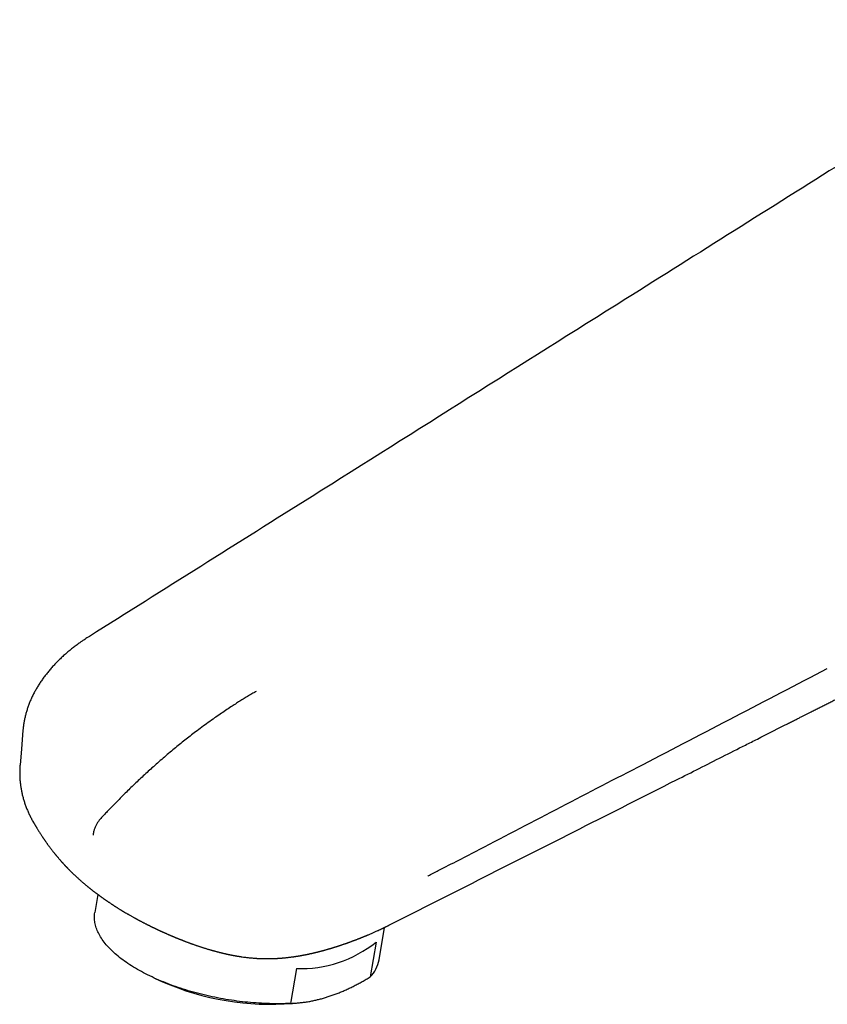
# Model space of a CAD drawing. Header units: millimetres. Extents: x 8 to 609, y 12 to 425.
# Tile 5 of 32: x 455 to 522, y 140 to 222. Entities that reach past the tile are written whole.
import ezdxf

# ---------------------------------------------------------------- set-up
doc = ezdxf.new("R2010")
doc.units = ezdxf.units.MM

msp = doc.modelspace()

# ---------------------------------------------------------------- linework, layer by layer
at = {"color": 7, "linetype": 'Continuous', "lineweight": 30}
for p, q in [((454.593, 159.619), (454.592, 159.615)), ((455.717, 154.837), (455.714, 154.842)), ((461.071, 148.85), (460.82, 147.341)), ((463.525, 147.245), (463.646, 147.171)), ((484.494, 143.402), (484.943, 146.099)), ((484.237, 144.882), (483.755, 141.985)), ((477.607, 142.678), (477.125, 139.781)), ((465.859, 141.852), (466.461, 141.581)), ((477.292, 139.779), (477.764, 139.823))]:
    msp.add_line(p, q, dxfattribs=at)
at = {"color": 7, "linetype": 'Continuous', "lineweight": 30, "flags": 128}
for points in [[(454.833, 162.488), (454.705, 160.96), (454.591, 159.615)], [(477.125, 139.781), (476.912, 139.771), (476.697, 139.763), (476.48, 139.757), (476.263, 139.754), (476.043, 139.752), (475.823, 139.753), (475.601, 139.755), (475.378, 139.76), (475.155, 139.767), (474.93, 139.776), (474.704, 139.787), (474.478, 139.8), (474.251, 139.815), (474.023, 139.832), (473.795, 139.851), (473.567, 139.873), (473.338, 139.896), (473.109, 139.921), (472.879, 139.949), (472.65, 139.978), (472.42, 140.01), (472.191, 140.044), (471.962, 140.079), (471.733, 140.117), (471.505, 140.156), (471.276, 140.197), (471.049, 140.241), (470.822, 140.286), (470.596, 140.333), (470.37, 140.382), (470.145, 140.433), (469.922, 140.486), (469.699, 140.54), (469.477, 140.597), (469.257, 140.655), (469.038, 140.715), (468.82, 140.777), (468.604, 140.84), (468.389, 140.905), (468.176, 140.972), (467.964, 141.04), (467.754, 141.11), (467.546, 141.182), (467.34, 141.255), (467.136, 141.33), (466.934, 141.406), (466.734, 141.483), (466.536, 141.563), (466.341, 141.643), (466.148, 141.725), (465.957, 141.808), (465.769, 141.893), (465.584, 141.979), (465.401, 142.066), (465.221, 142.155), (465.043, 142.244), (464.869, 142.335), (464.697, 142.427), (464.528, 142.52), (464.363, 142.614), (464.2, 142.709), (464.041, 142.806), (463.885, 142.903), (463.732, 143.001), (463.582, 143.1), (463.436, 143.199), (463.293, 143.3), (463.154, 143.401), (463.018, 143.503), (462.886, 143.606), (462.758, 143.71), (462.633, 143.814), (462.512, 143.918), (462.395, 144.024), (462.282, 144.129), (462.172, 144.235), (462.067, 144.342), (461.965, 144.449), (461.867, 144.556), (461.774, 144.664), (461.684, 144.772), (461.599, 144.88), (461.517, 144.988), (461.44, 145.097), (461.367, 145.205), (461.299, 145.314), (461.234, 145.422), (461.174, 145.531), (461.118, 145.639), (461.066, 145.748), (461.019, 145.856), (460.976, 145.964), (460.938, 146.072), (460.903, 146.18), (460.874, 146.287), (460.848, 146.394), (460.827, 146.501), (460.811, 146.607), (460.799, 146.713), (460.791, 146.818), (460.788, 146.922), (460.789, 147.027), (460.794, 147.13), (460.804, 147.233), (460.819, 147.335), (460.82, 147.341)]]:
    msp.add_lwpolyline(points, dxfattribs=at)
at = {"color": 7, "linetype": 'Continuous', "lineweight": 30}
for centre, radius, start, end in [((477.942, 152.744), 10.072, 268.09491, 308.68152), ((481.8, 143.906), 2.741, 315.4979, 349.39685), ((475.468, 162.264), 22.559, 246.46906, 274.63728)]:
    msp.add_arc(centre, radius, start, end, dxfattribs=at)
for points, knots in [([(542.005, 221.637), (541.994, 221.63), (541.926, 221.588), (541.797, 221.506), (541.608, 221.387), (541.401, 221.257), (540.408, 220.633), (538.436, 219.394), (532.411, 215.606), (521.211, 208.564), (502.354, 196.709), (481.444, 183.564), (466.559, 174.207), (460.381, 170.324)], [0, 0, 0, 0, 0.0003997, 0.0024503, 0.0047242, 0.0073865, 0.0100408, 0.0412187, 0.0798478, 0.2314816, 0.4528769, 0.7729292, 1, 1, 1, 1]), ([(518.209, 162.9), (518.273, 162.932), (518.398, 162.996), (518.581, 163.088), (518.757, 163.177), (518.924, 163.261), (519.082, 163.341), (519.231, 163.416), (519.372, 163.487), (519.505, 163.554), (519.63, 163.618), (519.749, 163.678), (519.862, 163.735), (519.972, 163.79), (520.081, 163.845), (520.189, 163.9), (520.297, 163.954), (520.478, 164.046), (520.732, 164.174), (521.055, 164.337), (521.371, 164.497), (521.638, 164.632), (521.857, 164.742), (522.029, 164.829), (522.201, 164.916), (522.375, 165.004), (522.556, 165.095), (522.746, 165.191), (522.939, 165.288), (523.134, 165.387), (523.331, 165.486), (523.536, 165.59), (523.748, 165.697), (523.968, 165.808), (524.171, 165.91), (524.353, 166.002), (524.509, 166.081), (524.657, 166.156), (524.799, 166.227), (524.933, 166.295), (525.058, 166.358), (525.173, 166.416), (525.28, 166.47), (525.38, 166.521), (525.474, 166.568), (525.557, 166.61), (525.63, 166.647), (525.694, 166.679), (525.756, 166.711), (525.818, 166.742), (525.884, 166.775), (525.967, 166.817), (526.07, 166.869), (526.193, 166.931), (526.322, 166.997), (526.459, 167.066), (526.602, 167.138), (526.753, 167.214), (526.909, 167.293), (527.068, 167.373), (527.228, 167.454), (527.437, 167.559), (527.695, 167.69), (528.004, 167.845), (528.273, 167.981), (528.501, 168.097), (528.687, 168.191), (528.876, 168.286), (529.064, 168.381), (529.25, 168.475), (529.441, 168.571), (529.635, 168.669), (529.832, 168.769), (530.021, 168.864), (530.196, 168.952), (530.357, 169.034), (530.505, 169.108), (530.647, 169.18), (530.783, 169.249), (530.918, 169.317), (531.054, 169.386), (531.192, 169.455), (531.339, 169.529), (531.495, 169.608), (531.659, 169.691), (531.827, 169.776), (532.001, 169.863), (532.182, 169.955), (532.371, 170.051), (532.564, 170.148), (532.76, 170.247), (532.957, 170.346), (533.162, 170.45), (533.374, 170.557), (533.594, 170.668), (533.789, 170.766), (533.956, 170.851), (534.089, 170.918), (534.215, 170.981), (534.335, 171.042), (534.448, 171.099), (534.554, 171.152), (534.656, 171.204), (534.754, 171.254), (534.847, 171.301), (534.932, 171.344), (535.009, 171.382), (535.073, 171.414), (535.124, 171.44), (535.164, 171.46), (535.202, 171.48), (535.242, 171.5), (535.288, 171.523), (535.342, 171.551), (535.407, 171.583), (535.481, 171.621), (535.568, 171.664), (535.663, 171.713), (535.768, 171.765), (535.878, 171.821), (535.993, 171.879), (536.113, 171.94), (536.24, 172.004), (536.375, 172.072), (536.518, 172.144), (536.669, 172.22), (536.832, 172.303), (537.01, 172.393), (537.202, 172.49), (537.404, 172.591), (537.615, 172.698), (537.835, 172.809), (538.064, 172.925), (538.303, 173.045), (538.551, 173.171), (538.809, 173.301), (539.074, 173.435), (539.347, 173.572), (539.627, 173.714), (539.916, 173.86), (540.112, 173.958), (540.211, 174.009)], [0, 0, 0, 0, 0.00871, 0.017051, 0.025021, 0.032622, 0.039853, 0.046595, 0.05298, 0.059008, 0.064679, 0.070098, 0.075173, 0.080154, 0.085104, 0.090024, 0.094913, 0.099772, 0.11476, 0.12945, 0.143842, 0.157936, 0.165856, 0.173678, 0.181404, 0.189228, 0.197451, 0.206077, 0.215106, 0.223737, 0.232707, 0.242015, 0.251662, 0.261647, 0.271971, 0.279374, 0.286458, 0.293214, 0.299641, 0.30574, 0.311511, 0.316651, 0.3215, 0.326056, 0.330321, 0.334293, 0.337381, 0.340265, 0.342992, 0.345825, 0.348808, 0.35194, 0.357163, 0.362755, 0.368716, 0.374877, 0.381388, 0.388249, 0.395389, 0.402619, 0.40993, 0.41732, 0.431078, 0.445105, 0.459401, 0.467775, 0.47624, 0.484794, 0.493432, 0.501919, 0.510137, 0.519476, 0.528441, 0.537032, 0.545249, 0.552269, 0.558991, 0.565414, 0.571547, 0.577644, 0.583828, 0.590099, 0.596455, 0.603826, 0.611309, 0.618905, 0.626727, 0.634951, 0.643577, 0.652606, 0.661237, 0.670206, 0.679514, 0.689161, 0.699146, 0.70947, 0.715815, 0.721864, 0.727606, 0.733041, 0.73817, 0.742991, 0.747506, 0.752117, 0.756358, 0.760226, 0.763724, 0.76685, 0.768856, 0.770672, 0.772301, 0.774056, 0.776162, 0.778618, 0.781425, 0.784917, 0.788833, 0.793173, 0.797936, 0.803124, 0.808209, 0.813643, 0.819429, 0.825564, 0.83205, 0.838886, 0.846073, 0.854384, 0.863118, 0.872276, 0.881858, 0.891865, 0.902295, 0.913149, 0.924427, 0.93613, 0.948256, 0.960579, 0.97331, 0.986451, 1, 1, 1, 1]), ([(460.386, 170.329), (460.377, 170.323), (460.304, 170.278), (460.169, 170.193), (459.99, 170.077), (459.84, 169.977), (459.717, 169.893), (459.613, 169.82), (459.49, 169.733), (459.349, 169.631), (459.191, 169.513), (459.035, 169.394), (458.883, 169.273), (458.732, 169.152), (458.584, 169.029), (458.439, 168.906), (458.297, 168.781), (458.156, 168.655), (458.018, 168.526), (457.882, 168.397), (457.75, 168.268), (457.621, 168.138), (457.494, 168.006), (457.369, 167.873), (457.247, 167.738), (457.127, 167.602), (457.01, 167.465), (456.896, 167.327), (456.786, 167.19), (456.68, 167.053), (456.576, 166.915), (456.474, 166.774), (456.375, 166.632), (456.278, 166.49), (456.185, 166.347), (456.095, 166.203), (456.008, 166.059), (455.924, 165.914), (455.843, 165.768), (455.764, 165.622), (455.689, 165.475), (455.617, 165.327), (455.548, 165.179), (455.482, 165.03), (455.419, 164.881), (455.359, 164.732), (455.302, 164.582), (455.248, 164.432), (455.198, 164.281), (455.15, 164.13), (455.106, 163.979), (455.064, 163.828), (455.026, 163.676), (454.991, 163.525), (454.959, 163.373), (454.93, 163.22), (454.904, 163.068), (454.881, 162.915), (454.861, 162.763), (454.845, 162.62), (454.837, 162.529), (454.834, 162.488)], [0, 0, 0, 0, 0.0029295, 0.0228749, 0.0425836, 0.0596863, 0.0708945, 0.0824847, 0.0938904, 0.1119033, 0.1298953, 0.1478644, 0.1658138, 0.1837462, 0.2016647, 0.2195721, 0.2374714, 0.2553654, 0.2733033, 0.2915065, 0.3091796, 0.3269365, 0.3447592, 0.3626309, 0.380534, 0.39845, 0.4163558, 0.4342297, 0.4520435, 0.4690019, 0.4867865, 0.5045192, 0.522202, 0.5398378, 0.5574299, 0.5749812, 0.5924952, 0.6099752, 0.6274249, 0.6448485, 0.6622804, 0.6797063, 0.697072, 0.7143821, 0.7316415, 0.7488551, 0.7660281, 0.7831656, 0.8002731, 0.817356, 0.8344133, 0.8514328, 0.8684056, 0.8853495, 0.9022677, 0.9191638, 0.9360415, 0.9529045, 0.9697565, 0.9866013, 1, 1, 1, 1]), ([(488.552, 150.375), (488.559, 150.379), (488.85, 150.53), (490.278, 151.27), (496.244, 154.364), (507.042, 159.966), (516.702, 164.984), (521.818, 167.642)], [0, 0, 0, 0, 0.000658, 0.026274, 0.128734, 0.538577, 1, 1, 1, 1]), ([(474.256, 165.738), (474.165, 165.687), (473.953, 165.567), (473.619, 165.371), (473.253, 165.151), (472.888, 164.924), (472.524, 164.693), (472.13, 164.437), (471.705, 164.155), (471.25, 163.847), (470.77, 163.514), (470.266, 163.155), (469.736, 162.769), (469.235, 162.394), (468.763, 162.032), (468.319, 161.684), (467.877, 161.329), (467.426, 160.962), (466.969, 160.58), (466.505, 160.185), (466.043, 159.783), (465.596, 159.387), (465.166, 158.998), (464.752, 158.616), (464.339, 158.229), (463.937, 157.844), (463.545, 157.464), (463.144, 157.067), (462.726, 156.646), (462.29, 156.2), (461.909, 155.803), (461.583, 155.457), (461.401, 155.262), (461.311, 155.164)], [0, 0, 0, 0, 0.020325, 0.04783, 0.075336, 0.102719, 0.130104, 0.157487, 0.191778, 0.22607, 0.26036, 0.300459, 0.34056, 0.380659, 0.414527, 0.448398, 0.482269, 0.516136, 0.551965, 0.587797, 0.623629, 0.659457, 0.69193, 0.724405, 0.75688, 0.789352, 0.819742, 0.850132, 0.88525, 0.920369, 0.955487, 0.977744, 1, 1, 1, 1]), ([(485.302, 146.282), (490.607, 148.962), (498.587, 152.992), (507.843, 157.666), (512.436, 159.985), (514.685, 161.121), (516.399, 161.986), (517.47, 162.527), (518.209, 162.9)], [0, 0, 0, 0, 0.483718, 0.727705, 0.84376, 0.902341, 0.932663, 1, 1, 1, 1]), ([(454.592, 159.62), (454.588, 159.578), (454.581, 159.485), (454.573, 159.34), (454.567, 159.188), (454.564, 159.036), (454.564, 158.885), (454.567, 158.732), (454.573, 158.579), (454.583, 158.426), (454.595, 158.274), (454.61, 158.121), (454.629, 157.968), (454.65, 157.816), (454.674, 157.665), (454.702, 157.515), (454.732, 157.365), (454.765, 157.214), (454.801, 157.063), (454.841, 156.911), (454.884, 156.761), (454.929, 156.61), (454.978, 156.46), (455.029, 156.31), (455.084, 156.161), (455.141, 156.012), (455.201, 155.866), (455.264, 155.721), (455.329, 155.576), (455.399, 155.431), (455.472, 155.285), (455.548, 155.138), (455.627, 154.993), (455.684, 154.892), (455.714, 154.84), (455.716, 154.837)], [0, 0, 0, 0, 0.0256773, 0.0569825, 0.0883537, 0.1186129, 0.1495699, 0.1806079, 0.2117113, 0.2428629, 0.2740452, 0.3052405, 0.3364271, 0.3675846, 0.398695, 0.4297231, 0.4602072, 0.4916665, 0.5231214, 0.5545773, 0.5860379, 0.617508, 0.6489928, 0.6804974, 0.7120271, 0.7435868, 0.7752401, 0.805467, 0.8368798, 0.8685687, 0.9005164, 0.9326959, 0.9650762, 0.9976225, 1, 1, 1, 1]), ([(461.311, 155.164), (461.284, 155.135), (461.231, 155.075), (461.155, 154.978), (461.081, 154.875), (461.013, 154.769), (460.95, 154.659), (460.893, 154.547), (460.841, 154.432), (460.795, 154.313), (460.754, 154.189), (460.726, 154.084), (460.708, 154), (460.697, 153.937), (460.688, 153.874), (460.681, 153.818), (460.679, 153.784), (460.678, 153.77)], [0, 0, 0, 0, 0.076551, 0.153633, 0.232392, 0.31173, 0.388281, 0.466201, 0.544121, 0.623459, 0.708094, 0.793449, 0.837288, 0.881128, 0.925367, 0.969607, 1, 1, 1, 1]), ([(455.713, 154.842), (455.716, 154.837), (455.73, 154.813), (455.753, 154.772), (455.782, 154.724), (455.805, 154.684), (455.824, 154.652), (455.84, 154.626), (455.853, 154.604), (455.862, 154.587), (455.871, 154.573), (455.881, 154.556), (455.896, 154.531), (455.916, 154.498), (455.94, 154.458), (455.967, 154.413), (456.003, 154.354), (456.05, 154.277), (456.109, 154.182), (456.174, 154.078), (456.244, 153.969), (456.313, 153.861), (456.378, 153.762), (456.43, 153.682), (456.472, 153.62), (456.503, 153.573), (456.532, 153.53), (456.558, 153.492), (456.578, 153.462), (456.593, 153.441), (456.602, 153.427), (456.61, 153.415), (456.619, 153.403), (456.633, 153.382), (456.655, 153.35), (456.686, 153.306), (456.724, 153.251), (456.769, 153.187), (456.817, 153.119), (456.867, 153.049), (456.917, 152.98), (456.968, 152.911), (457.018, 152.843), (457.078, 152.761), (457.149, 152.668), (457.228, 152.565), (457.302, 152.469), (457.371, 152.381), (457.427, 152.31), (457.47, 152.257), (457.5, 152.22), (457.527, 152.187), (457.553, 152.155), (457.579, 152.123), (457.61, 152.085), (457.646, 152.042), (457.683, 151.997), (457.732, 151.939), (457.79, 151.871), (457.86, 151.788), (457.935, 151.703), (457.999, 151.63), (458.049, 151.574), (458.081, 151.538), (458.108, 151.508), (458.13, 151.484), (458.148, 151.464), (458.168, 151.441), (458.197, 151.41), (458.236, 151.368), (458.273, 151.327), (458.306, 151.291), (458.334, 151.262), (458.364, 151.23), (458.395, 151.197), (458.425, 151.165), (458.453, 151.136), (458.48, 151.108), (458.508, 151.079), (458.537, 151.049), (458.568, 151.017), (458.597, 150.987), (458.626, 150.957), (458.657, 150.926), (458.69, 150.893), (458.726, 150.857), (458.762, 150.82), (458.798, 150.784), (458.831, 150.753), (458.857, 150.726), (458.88, 150.704), (458.901, 150.683), (458.922, 150.663), (458.946, 150.64), (458.972, 150.615), (459.018, 150.57), (459.085, 150.507), (459.16, 150.435), (459.228, 150.372), (459.29, 150.315), (459.359, 150.251), (459.434, 150.183), (459.511, 150.114), (459.589, 150.044), (459.666, 149.977), (459.741, 149.912), (459.816, 149.847), (459.887, 149.786), (459.955, 149.729), (460.02, 149.675), (460.085, 149.62), (460.148, 149.568), (460.204, 149.523), (460.249, 149.486), (460.284, 149.458), (460.315, 149.433), (460.346, 149.408), (460.384, 149.377), (460.432, 149.339), (460.489, 149.294), (460.549, 149.246), (460.609, 149.2), (460.666, 149.155), (460.724, 149.111), (460.779, 149.069), (460.833, 149.028), (460.885, 148.989), (460.936, 148.95), (460.987, 148.912), (461.039, 148.874), (461.092, 148.834), (461.146, 148.795), (461.198, 148.757), (461.245, 148.723), (461.291, 148.689), (461.339, 148.655), (461.39, 148.618), (461.446, 148.579), (461.501, 148.54), (461.555, 148.502), (461.607, 148.465), (461.662, 148.427), (461.719, 148.388), (461.773, 148.35), (461.823, 148.316), (461.875, 148.28), (461.936, 148.239), (462.006, 148.191), (462.082, 148.141), (462.154, 148.092), (462.218, 148.049), (462.271, 148.015), (462.319, 147.983), (462.361, 147.956), (462.398, 147.932), (462.434, 147.908), (462.475, 147.882), (462.525, 147.85), (462.583, 147.813), (462.646, 147.772), (462.715, 147.729), (462.788, 147.683), (462.855, 147.642), (462.91, 147.608), (462.949, 147.584), (462.98, 147.564), (463.008, 147.547), (463.037, 147.529), (463.073, 147.507), (463.116, 147.481), (463.167, 147.451), (463.252, 147.4), (463.374, 147.328), (463.497, 147.256), (463.584, 147.206), (463.619, 147.186), (463.633, 147.178)], [0, 0, 0, 0, 0.001562, 0.007561, 0.012824, 0.016748, 0.02013, 0.022969, 0.025263, 0.027012, 0.028236, 0.029796, 0.032443, 0.036065, 0.040419, 0.045152, 0.050262, 0.059366, 0.069474, 0.080591, 0.092689, 0.104442, 0.115165, 0.124852, 0.130302, 0.135356, 0.140013, 0.144262, 0.147728, 0.149761, 0.151187, 0.152191, 0.153529, 0.155283, 0.159008, 0.163828, 0.169746, 0.176767, 0.184897, 0.192067, 0.19987, 0.207626, 0.21514, 0.222411, 0.234787, 0.246377, 0.257175, 0.267177, 0.276376, 0.281084, 0.285348, 0.289165, 0.292534, 0.296111, 0.300406, 0.305474, 0.310824, 0.316125, 0.325467, 0.334828, 0.344883, 0.355708, 0.360565, 0.364888, 0.368482, 0.371345, 0.373477, 0.37553, 0.3796, 0.384708, 0.390818, 0.394212, 0.397831, 0.401676, 0.405747, 0.40986, 0.413317, 0.41666, 0.420213, 0.42411, 0.427822, 0.431891, 0.435254, 0.438969, 0.443575, 0.447821, 0.452619, 0.457359, 0.461392, 0.464775, 0.467422, 0.469905, 0.472576, 0.475434, 0.478573, 0.482231, 0.492538, 0.5033, 0.509967, 0.517249, 0.526053, 0.535112, 0.544279, 0.553906, 0.56299, 0.571745, 0.580444, 0.589533, 0.596756, 0.604489, 0.612094, 0.619547, 0.626566, 0.631282, 0.635268, 0.638567, 0.642034, 0.645993, 0.651718, 0.658389, 0.665703, 0.672397, 0.678749, 0.68522, 0.691919, 0.697704, 0.703521, 0.709339, 0.715077, 0.720839, 0.726922, 0.733302, 0.739148, 0.744353, 0.749338, 0.754693, 0.760464, 0.766695, 0.773171, 0.779005, 0.784592, 0.790615, 0.797088, 0.803327, 0.808556, 0.813515, 0.82071, 0.828378, 0.836518, 0.845514, 0.851831, 0.857586, 0.862699, 0.867184, 0.871113, 0.874538, 0.879006, 0.884319, 0.890482, 0.89739, 0.904543, 0.912276, 0.920596, 0.925485, 0.929579, 0.93284, 0.935266, 0.938303, 0.942058, 0.946543, 0.951765, 0.957694, 0.97325, 0.989307, 0.995755, 1, 1, 1, 1]), ([(463.523, 147.242), (463.538, 147.233), (463.59, 147.203), (463.677, 147.152), (463.783, 147.091), (463.884, 147.034), (463.977, 146.982), (464.062, 146.935), (464.138, 146.892), (464.206, 146.855), (464.267, 146.822), (464.319, 146.794), (464.363, 146.77), (464.394, 146.754), (464.414, 146.743), (464.426, 146.737), (464.436, 146.731), (464.447, 146.726), (464.461, 146.718), (464.481, 146.707), (464.509, 146.693), (464.541, 146.676), (464.591, 146.649), (464.656, 146.615), (464.735, 146.574), (464.81, 146.535), (464.886, 146.496), (464.964, 146.456), (465.047, 146.413), (465.118, 146.378), (465.172, 146.35), (465.21, 146.331), (465.248, 146.312), (465.29, 146.291), (465.338, 146.267), (465.389, 146.242), (465.436, 146.219), (465.477, 146.198), (465.513, 146.181), (465.545, 146.165), (465.575, 146.15), (465.602, 146.137), (465.63, 146.124), (465.665, 146.106), (465.709, 146.085), (465.759, 146.061), (465.808, 146.038), (465.857, 146.014), (465.903, 145.992), (465.945, 145.973), (465.979, 145.956), (466.007, 145.943), (466.034, 145.931), (466.062, 145.917), (466.094, 145.902), (466.129, 145.886), (466.167, 145.868), (466.207, 145.849), (466.248, 145.831), (466.285, 145.813), (466.316, 145.799), (466.344, 145.786), (466.374, 145.772), (466.41, 145.756), (466.449, 145.738), (466.491, 145.719), (466.533, 145.7), (466.575, 145.681), (466.612, 145.665), (466.646, 145.649), (466.683, 145.633), (466.729, 145.613), (466.79, 145.585), (466.858, 145.555), (466.926, 145.526), (466.984, 145.5), (467.033, 145.479), (467.07, 145.464), (467.103, 145.449), (467.139, 145.434), (467.183, 145.415), (467.231, 145.395), (467.278, 145.375), (467.324, 145.355), (467.369, 145.336), (467.411, 145.319), (467.447, 145.303), (467.475, 145.292), (467.496, 145.283), (467.514, 145.276), (467.535, 145.267), (467.563, 145.256), (467.603, 145.239), (467.652, 145.219), (467.708, 145.196), (467.762, 145.174), (467.811, 145.155), (467.855, 145.137), (467.893, 145.121), (467.935, 145.105), (467.989, 145.084), (468.054, 145.058), (468.12, 145.032), (468.179, 145.009), (468.23, 144.989), (468.276, 144.971), (468.323, 144.953), (468.386, 144.929), (468.466, 144.899), (468.555, 144.866), (468.638, 144.835), (468.71, 144.808), (468.766, 144.788), (468.814, 144.77), (468.86, 144.754), (468.91, 144.736), (468.963, 144.717), (469.029, 144.693), (469.106, 144.666), (469.192, 144.636), (469.276, 144.607), (469.359, 144.579), (469.447, 144.549), (469.532, 144.521), (469.613, 144.494), (469.694, 144.467), (469.777, 144.441), (469.863, 144.413), (469.955, 144.384), (470.053, 144.354), (470.16, 144.321), (470.27, 144.288), (470.379, 144.255), (470.474, 144.228), (470.555, 144.205), (470.628, 144.184), (470.703, 144.163), (470.776, 144.143), (470.846, 144.124), (470.915, 144.106), (470.985, 144.087), (471.059, 144.068), (471.134, 144.048), (471.208, 144.03), (471.277, 144.012), (471.345, 143.996), (471.414, 143.979), (471.486, 143.962), (471.559, 143.945), (471.63, 143.928), (471.688, 143.915), (471.735, 143.904), (471.777, 143.895), (471.824, 143.885), (471.87, 143.875), (471.912, 143.866), (471.949, 143.858), (471.981, 143.851), (472.01, 143.845), (472.034, 143.84), (472.057, 143.835), (472.077, 143.831), (472.1, 143.827), (472.132, 143.82), (472.173, 143.812), (472.22, 143.803), (472.265, 143.794), (472.305, 143.786), (472.341, 143.779), (472.373, 143.773), (472.405, 143.768), (472.441, 143.761), (472.493, 143.751), (472.555, 143.74), (472.618, 143.73), (472.671, 143.721), (472.72, 143.712), (472.776, 143.703), (472.835, 143.694), (472.893, 143.685), (472.943, 143.677), (472.987, 143.671), (473.025, 143.665), (473.062, 143.66), (473.147, 143.647), (473.28, 143.629), (473.446, 143.609), (473.607, 143.591), (473.765, 143.574), (473.932, 143.559), (474.102, 143.545), (474.233, 143.536), (474.323, 143.531), (474.372, 143.528), (474.424, 143.525), (474.481, 143.522), (474.54, 143.519), (474.6, 143.517), (474.659, 143.514), (474.716, 143.513), (474.766, 143.511), (474.809, 143.51), (474.848, 143.509), (474.889, 143.508), (474.935, 143.507), (474.986, 143.506), (475.039, 143.506), (475.092, 143.505), (475.152, 143.505), (475.216, 143.505), (475.283, 143.505), (475.342, 143.506), (475.392, 143.506), (475.434, 143.507), (475.472, 143.508), (475.511, 143.509), (475.549, 143.51), (475.582, 143.51), (475.615, 143.511), (475.65, 143.512), (475.688, 143.514), (475.727, 143.515), (475.767, 143.517), (475.805, 143.518), (475.84, 143.52), (475.87, 143.521), (475.896, 143.523), (475.92, 143.524), (475.946, 143.525), (475.984, 143.527), (476.028, 143.53), (476.075, 143.533), (476.115, 143.535), (476.154, 143.538), (476.189, 143.54), (476.221, 143.542), (476.247, 143.544), (476.274, 143.546), (476.304, 143.548), (476.351, 143.552), (476.406, 143.557), (476.469, 143.562), (476.529, 143.567), (476.589, 143.573), (476.661, 143.58), (476.742, 143.588), (476.835, 143.598), (476.93, 143.609), (477.035, 143.621), (477.15, 143.636), (477.254, 143.65), (477.334, 143.661), (477.395, 143.67), (477.453, 143.678), (477.514, 143.687), (477.573, 143.696), (477.626, 143.705), (477.678, 143.713), (477.721, 143.72), (477.759, 143.726), (477.789, 143.731), (477.819, 143.736), (477.851, 143.741), (477.883, 143.747), (477.913, 143.752), (477.945, 143.758), (477.981, 143.764), (478.021, 143.771), (478.063, 143.779), (478.104, 143.786), (478.145, 143.794), (478.185, 143.801), (478.225, 143.809), (478.265, 143.817), (478.308, 143.825), (478.351, 143.833), (478.394, 143.842), (478.437, 143.851), (478.477, 143.859), (478.517, 143.867), (478.56, 143.876), (478.608, 143.886), (478.66, 143.897), (478.712, 143.908), (478.768, 143.92), (478.816, 143.931), (478.855, 143.94), (478.881, 143.946), (478.904, 143.951), (478.927, 143.956), (478.954, 143.962), (478.983, 143.969), (479.02, 143.977), (479.065, 143.988), (479.122, 144.001), (479.184, 144.016), (479.244, 144.03), (479.301, 144.044), (479.355, 144.057), (479.406, 144.07), (479.453, 144.082), (479.499, 144.094), (479.543, 144.105), (479.589, 144.117), (479.634, 144.129), (479.682, 144.141), (479.73, 144.154), (479.774, 144.166), (479.816, 144.177), (479.858, 144.188), (479.902, 144.2), (479.951, 144.214), (480.006, 144.229), (480.069, 144.247), (480.137, 144.266), (480.2, 144.284), (480.259, 144.301), (480.324, 144.32), (480.382, 144.336), (480.431, 144.351), (480.465, 144.361), (480.498, 144.371), (480.531, 144.381), (480.564, 144.391), (480.599, 144.401), (480.633, 144.412), (480.667, 144.422), (480.705, 144.434), (480.747, 144.447), (480.792, 144.461), (480.836, 144.475), (480.88, 144.488), (480.921, 144.501), (480.96, 144.514), (480.999, 144.526), (481.039, 144.539), (481.079, 144.552), (481.12, 144.565), (481.166, 144.58), (481.221, 144.598), (481.287, 144.62), (481.364, 144.646), (481.442, 144.672), (481.521, 144.699), (481.588, 144.722), (481.64, 144.74), (481.678, 144.753), (481.711, 144.765), (481.746, 144.777), (481.778, 144.788), (481.809, 144.799), (481.839, 144.81), (481.87, 144.821), (481.899, 144.831), (481.927, 144.841), (481.957, 144.852), (481.989, 144.863), (482.033, 144.879), (482.089, 144.9), (482.155, 144.924), (482.223, 144.949), (482.294, 144.975), (482.372, 145.004), (482.454, 145.035), (482.536, 145.067), (482.613, 145.096), (482.689, 145.126), (482.759, 145.153), (482.827, 145.179), (482.883, 145.202), (482.933, 145.222), (482.983, 145.242), (483.033, 145.261), (483.085, 145.283), (483.138, 145.304), (483.194, 145.327), (483.253, 145.351), (483.308, 145.374), (483.354, 145.393), (483.39, 145.408), (483.427, 145.423), (483.467, 145.44), (483.509, 145.458), (483.553, 145.476), (483.622, 145.505), (483.721, 145.547), (483.845, 145.6), (483.966, 145.652), (484.082, 145.703), (484.2, 145.755), (484.318, 145.808), (484.42, 145.854), (484.505, 145.893), (484.575, 145.925), (484.647, 145.958), (484.715, 145.99), (484.78, 146.021), (484.838, 146.049), (484.894, 146.075), (484.948, 146.102), (485.001, 146.128), (485.057, 146.155), (485.123, 146.188), (485.2, 146.226), (485.276, 146.265), (485.322, 146.288), (485.34, 146.298)], [0, 0, 0, 0, 0.0023, 0.00776, 0.013174, 0.018203, 0.022814, 0.027011, 0.030797, 0.034168, 0.037136, 0.039703, 0.041871, 0.043642, 0.044294, 0.044869, 0.045368, 0.045798, 0.046447, 0.047457, 0.048837, 0.050523, 0.052245, 0.056248, 0.060188, 0.063824, 0.067399, 0.071344, 0.07546, 0.079628, 0.081708, 0.083522, 0.085197, 0.087225, 0.089653, 0.092266, 0.094733, 0.096568, 0.098312, 0.099927, 0.101359, 0.102608, 0.103856, 0.105475, 0.107822, 0.110265, 0.112667, 0.115029, 0.117347, 0.119424, 0.121056, 0.122374, 0.123494, 0.124856, 0.126501, 0.128144, 0.129948, 0.131913, 0.134004, 0.135829, 0.137279, 0.138442, 0.139881, 0.141633, 0.143607, 0.145481, 0.147684, 0.149678, 0.151455, 0.153009, 0.15455, 0.156756, 0.159572, 0.16329, 0.166518, 0.16926, 0.171542, 0.173373, 0.174527, 0.176232, 0.178484, 0.1808, 0.183026, 0.18516, 0.187341, 0.189354, 0.191074, 0.192497, 0.19324, 0.194005, 0.195031, 0.196322, 0.197862, 0.200635, 0.203275, 0.205782, 0.208139, 0.210168, 0.21199, 0.213512, 0.216034, 0.219458, 0.222591, 0.225346, 0.227722, 0.229685, 0.231785, 0.234258, 0.238449, 0.242827, 0.246663, 0.249967, 0.252759, 0.25449, 0.256592, 0.259036, 0.261478, 0.263824, 0.268155, 0.27213, 0.275692, 0.27962, 0.283652, 0.287649, 0.291295, 0.294808, 0.298669, 0.302637, 0.306581, 0.311179, 0.315955, 0.321093, 0.326179, 0.330728, 0.33385, 0.337186, 0.340576, 0.343951, 0.347064, 0.35, 0.35318, 0.356545, 0.359948, 0.363292, 0.366354, 0.369317, 0.372359, 0.375573, 0.378896, 0.382169, 0.385065, 0.386568, 0.388465, 0.390676, 0.392746, 0.394609, 0.396265, 0.397715, 0.39891, 0.400001, 0.400986, 0.401867, 0.402758, 0.404018, 0.406049, 0.408232, 0.410214, 0.411993, 0.413581, 0.414972, 0.416219, 0.417772, 0.419811, 0.423128, 0.425883, 0.428143, 0.430085, 0.432402, 0.435493, 0.437855, 0.440051, 0.442015, 0.443641, 0.445102, 0.446852, 0.454785, 0.462588, 0.468634, 0.475847, 0.483159, 0.490486, 0.497974, 0.500179, 0.502205, 0.504449, 0.506937, 0.509584, 0.512118, 0.514697, 0.517284, 0.519516, 0.52125, 0.52287, 0.524579, 0.526525, 0.528856, 0.53126, 0.533471, 0.535729, 0.539031, 0.54172, 0.544427, 0.546774, 0.548161, 0.549885, 0.5517, 0.553315, 0.554753, 0.556056, 0.557582, 0.559291, 0.561005, 0.562652, 0.564522, 0.565907, 0.567255, 0.568386, 0.569307, 0.570384, 0.571801, 0.574193, 0.576197, 0.577901, 0.579437, 0.581172, 0.582521, 0.583597, 0.584614, 0.585937, 0.587536, 0.590784, 0.593146, 0.59573, 0.598614, 0.601002, 0.605132, 0.609217, 0.613071, 0.61764, 0.62292, 0.628073, 0.631288, 0.633443, 0.636087, 0.638966, 0.641391, 0.643932, 0.645904, 0.648176, 0.649613, 0.650895, 0.65216, 0.65359, 0.65507, 0.656355, 0.65763, 0.65925, 0.661095, 0.662942, 0.66474, 0.666512, 0.668381, 0.670067, 0.671744, 0.673736, 0.675714, 0.67748, 0.679499, 0.681315, 0.682795, 0.684801, 0.687048, 0.689233, 0.691652, 0.693981, 0.69663, 0.698078, 0.699225, 0.70009, 0.701078, 0.702353, 0.703713, 0.704933, 0.707171, 0.709841, 0.71255, 0.715375, 0.717846, 0.720151, 0.722604, 0.724677, 0.72647, 0.728801, 0.730558, 0.732622, 0.734898, 0.736945, 0.739092, 0.740896, 0.742522, 0.744723, 0.746931, 0.749052, 0.752219, 0.755407, 0.758168, 0.760802, 0.763418, 0.766942, 0.768589, 0.770112, 0.771595, 0.773053, 0.774522, 0.776139, 0.777807, 0.779124, 0.780773, 0.782938, 0.784896, 0.786874, 0.789051, 0.790812, 0.792464, 0.794426, 0.796165, 0.797922, 0.79986, 0.801751, 0.804239, 0.807458, 0.810758, 0.814906, 0.818215, 0.821599, 0.824105, 0.825362, 0.826977, 0.828637, 0.830131, 0.831477, 0.83286, 0.834325, 0.835784, 0.836934, 0.838222, 0.83983, 0.841375, 0.844342, 0.847656, 0.850617, 0.853826, 0.857606, 0.861408, 0.865392, 0.869079, 0.872169, 0.876148, 0.879004, 0.881678, 0.884059, 0.886176, 0.888761, 0.891039, 0.893659, 0.896251, 0.899051, 0.901999, 0.904071, 0.905605, 0.907256, 0.909269, 0.911317, 0.913416, 0.915653, 0.921437, 0.927948, 0.933705, 0.93911, 0.944758, 0.950868, 0.956197, 0.959473, 0.9631, 0.966353, 0.969877, 0.97286, 0.975803, 0.978314, 0.980879, 0.983638, 0.986034, 0.989007, 0.993186, 0.997326, 1, 1, 1, 1]), ([(477.125, 139.781), (477.236, 139.786), (477.456, 139.797), (477.79, 139.824), (478.124, 139.861), (478.46, 139.908), (478.797, 139.966), (479.129, 140.033), (479.456, 140.11), (479.778, 140.195), (480.101, 140.29), (480.426, 140.395), (480.752, 140.51), (481.081, 140.636), (481.411, 140.772), (481.743, 140.918), (482.078, 141.075), (482.412, 141.24), (482.747, 141.414), (483.081, 141.595), (483.417, 141.785), (483.642, 141.918), (483.755, 141.985)], [0, 0, 0, 0, 0.05335, 0.106403, 0.159158, 0.211627, 0.263833, 0.315809, 0.364643, 0.413349, 0.461972, 0.510558, 0.559155, 0.607809, 0.656568, 0.705472, 0.754559, 0.803863, 0.85252, 0.901425, 0.950586, 1, 1, 1, 1])]:
    msp.add_open_spline(points, degree=3, knots=knots, dxfattribs=at)

doc.saveas('drawing.dxf')
